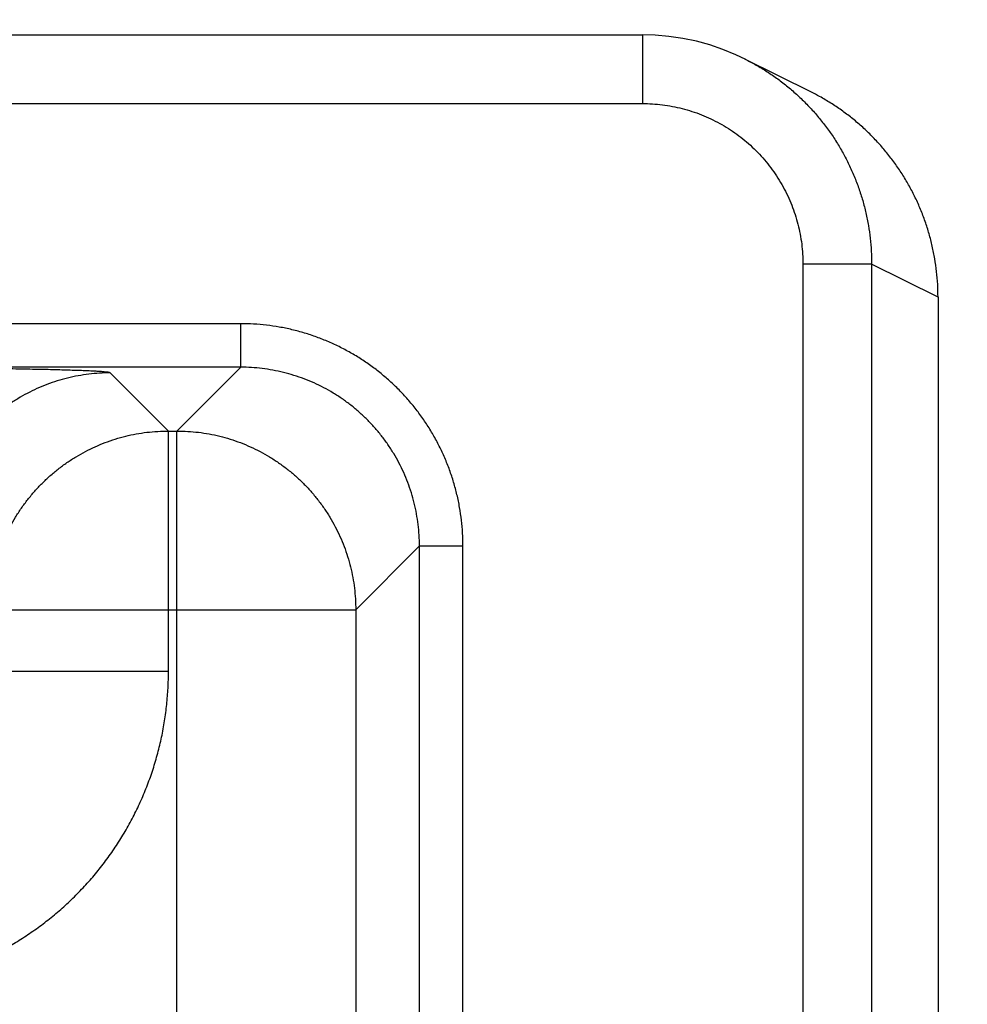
# Model space of a CAD drawing. Header units: inches. Extents: x 0 to 34, y 0 to 22.
# Tile 89 of 93: x 23.402 to 23.816, y 17.05 to 17.479. Entities that reach past the tile are written whole.
import ezdxf

# ---------------------------------------------------------------- set-up
doc = ezdxf.new("R2010")
doc.units = ezdxf.units.IN
doc.header["$LTSCALE"] = 1.87
doc.header["$MEASUREMENT"] = 0
doc.layers.get('0').update_dxf_attribs({"linetype": 'CONTINUOUS'})
doc.layers.add('DIMENSIONS', color=7, linetype='CONTINUOUS')
doc.styles.get("Standard").update_dxf_attribs({"font": 'txt', "width": 0.8})
doc.dimstyles.new('DIMSTYLE_1', dxfattribs={"dimtxt": 0.125, "dimasz": 0.18, "dimexe": 0.18, "dimexo": 0.0625, "dimgap": 0.09, "dimtad": 0, "dimtih": 1, "dimtoh": 1, "dimdec": 3, "dimzin": 4, "dimdsep": 46, "dimtxsty": 'STANDARD', "dimblk": '_FILLED', "dimblk1": '_FILLED', "dimblk2": '_FILLED', "dimcen": 0.09, "dimadec": 0, "dimazin": 0, "dimtp": 0.01, "dimtm": 0.01, "dimtfac": 1, "dimtdec": 3, "dimtofl": 0, "dimtmove": 0, "dimatfit": 3, "dimldrblk": '_FILLED', "dimfxl": 1, "dimtolj": 1, "dimtzin": 4, "dimarcsym": 0})

# ---------------------------------------------------------------- blocks, each defined once
blk = doc.blocks.new('_FILLED')
at = {"color": 0, "linetype": 'BYBLOCK'}
blk.add_solid([(0, 0), (-1, 0.1736), (-1, -0.1736)], dxfattribs=at)
blk = doc.blocks.new('*D9')
at = {"layer": 'DIMENSIONS', "color": 2, "linetype": 'CONTINUOUS'}
for p, q in [((23.0241, 16.28895), (23.0241, 18.34791)), ((23.8031, 17.52067), (23.8031, 18.34791)), ((23.0241, 18.22291), (22.6641, 18.22291)), ((23.8031, 18.22291), (24.4906, 18.22291))]:
    blk.add_line(p, q, dxfattribs=at)
at = {"layer": 'DIMENSIONS', "color": 2, "linetype": 'CONTINUOUS', "xscale": 0.18, "yscale": 0.18, "zscale": 0.18}
blk.add_blockref('_FILLED', (23.0241, 18.22291), dxfattribs=at)
at = {"layer": 'DIMENSIONS', "color": 2, "linetype": 'CONTINUOUS', "xscale": 0.18, "yscale": 0.18, "zscale": 0.18, "rotation": 180}
blk.add_blockref('_FILLED', (23.8031, 18.22291), dxfattribs=at)
at = {"layer": 'DIMENSIONS', "color": 2, "linetype": 'CONTINUOUS', "width": 0.8}
for s, p in [('[', (25.0781, 18.16041)), (']', (25.6781, 18.16041)), ('.779', (24.5531, 18.16041)), ('19.79', (25.1781, 18.16041))]:
    blk.add_text(s, height=0.125, dxfattribs=at).set_placement(p)

msp = doc.modelspace()

# ---------------------------------------------------------------- linework, layer by layer
at = {"color": 7, "linetype": 'CONTINUOUS'}
for p, q in [((23.39059, 17.47258), (23.67412, 17.47258)), ((23.67412, 17.47258), (23.67412, 17.44258)), ((23.74782, 17.44754), (23.71885, 17.46202)), ((23.39042, 17.44258), (23.67412, 17.44258)), ((23.77414, 17.37257), (23.74414, 17.37257)), ((23.74414, 17.37257), (23.74414, 14.10412)), ((23.8031, 17.35809), (23.77414, 17.37257)), ((23.77414, 17.37257), (23.77414, 14.10412)), ((23.8031, 17.35812), (23.8031, 14.11857)), ((23.49879, 17.34651), (19.82842, 17.34651)), ((23.49879, 17.32752), (23.49879, 17.34651)), ((23.49879, 17.32752), (19.82842, 17.32752)), ((23.49879, 17.32752), (23.47097, 17.2997)), ((23.46724, 17.2997), (23.44187, 17.32507)), ((23.46724, 17.2997), (23.47097, 17.2997)), ((23.46724, 17.19469), (23.46724, 17.2997)), ((23.47097, 14.17699), (23.47097, 17.2997)), ((23.57678, 17.24953), (23.54896, 17.22171)), ((23.57678, 17.24953), (23.59577, 17.24953)), ((23.57678, 14.22716), (23.57678, 17.24953)), ((23.59577, 14.22716), (23.59577, 17.24953)), ((23.38925, 17.22171), (23.54896, 17.22171)), ((23.54896, 17.22171), (23.54896, 14.25498)), ((23.46724, 17.19469), (23.38925, 17.19469))]:
    msp.add_line(p, q, dxfattribs=at)
msp.add_lwpolyline([(23.71922, 17.46183), (23.71488, 17.4639), (23.70925, 17.46621), (23.7035, 17.46817), (23.69764, 17.46978), (23.69169, 17.47102), (23.68568, 17.47191), (23.67962, 17.47243), (23.67412, 17.47258)], dxfattribs=at)
for points, knots in [([(23.71922, 17.46184), (23.72033, 17.46127), (23.72308, 17.45982), (23.72737, 17.45729), (23.73204, 17.45417), (23.73652, 17.4508), (23.7408, 17.44718), (23.74487, 17.44333), (23.74873, 17.43926), (23.75235, 17.43497), (23.75572, 17.43049), (23.75884, 17.42583), (23.76169, 17.421), (23.76427, 17.41601), (23.76656, 17.41088), (23.76857, 17.40564), (23.77027, 17.40029), (23.77168, 17.39485), (23.77277, 17.38934), (23.77356, 17.38378), (23.77403, 17.37818), (23.77414, 17.37444), (23.77414, 17.37257)], [0, 0, 0, 0, 0.033809, 0.084654, 0.135479, 0.186288, 0.237086, 0.28788, 0.338677, 0.389483, 0.440302, 0.491141, 0.541999, 0.592871, 0.643754, 0.69464, 0.74553, 0.796423, 0.84732, 0.89822, 0.949118, 1, 1, 1, 1]), ([(23.8031, 17.35812), (23.8031, 17.35998), (23.803, 17.36371), (23.80253, 17.36929), (23.80174, 17.37485), (23.80065, 17.38035), (23.79925, 17.38578), (23.79754, 17.39114), (23.79554, 17.39639), (23.79324, 17.40151), (23.79067, 17.4065), (23.78781, 17.41134), (23.78469, 17.41601), (23.78131, 17.4205), (23.77768, 17.42479), (23.77382, 17.42887), (23.76974, 17.43273), (23.76544, 17.43635), (23.76096, 17.43972), (23.75629, 17.44284), (23.75189, 17.44543), (23.74903, 17.44693), (23.74782, 17.44754)], [0, 0, 0, 0, 0.050464, 0.101123, 0.151789, 0.202411, 0.253074, 0.303837, 0.354611, 0.405307, 0.455997, 0.506762, 0.557527, 0.608216, 0.658912, 0.709689, 0.76046, 0.811141, 0.861788, 0.912485, 0.963192, 1, 1, 1, 1]), ([(23.67412, 17.44258), (23.67557, 17.44258), (23.67848, 17.44249), (23.68283, 17.44208), (23.68717, 17.4414), (23.69147, 17.44044), (23.69571, 17.43922), (23.69986, 17.43773), (23.70391, 17.43598), (23.70784, 17.43398), (23.71164, 17.43174), (23.71528, 17.42926), (23.71877, 17.42656), (23.72208, 17.42364), (23.7252, 17.42052), (23.72812, 17.41721), (23.73082, 17.41373), (23.7333, 17.41008), (23.73554, 17.40628), (23.73754, 17.40236), (23.73929, 17.39831), (23.74078, 17.39415), (23.742, 17.38992), (23.74296, 17.38562), (23.74364, 17.38128), (23.74405, 17.37692), (23.74414, 17.37402), (23.74414, 17.37257)], [0, 0, 0, 0, 0.039553, 0.079324, 0.119255, 0.159297, 0.199401, 0.23952, 0.279613, 0.319677, 0.359734, 0.399801, 0.439885, 0.479977, 0.520072, 0.560164, 0.600245, 0.640307, 0.680358, 0.720417, 0.760505, 0.800621, 0.840723, 0.880762, 0.92069, 0.960454, 1, 1, 1, 1]), ([(23.59577, 17.24953), (23.59577, 17.25141), (23.59567, 17.25516), (23.59517, 17.26078), (23.59436, 17.26637), (23.59321, 17.2719), (23.59175, 17.27736), (23.58998, 17.28272), (23.58789, 17.28797), (23.58551, 17.29308), (23.58283, 17.29805), (23.57986, 17.30286), (23.57663, 17.30748), (23.57313, 17.31191), (23.56937, 17.31613), (23.56538, 17.32012), (23.56117, 17.32387), (23.55674, 17.32737), (23.55211, 17.33061), (23.54731, 17.33357), (23.54234, 17.33625), (23.53722, 17.33864), (23.53198, 17.34072), (23.52662, 17.3425), (23.52116, 17.34396), (23.51563, 17.3451), (23.51004, 17.34592), (23.50442, 17.34641), (23.50066, 17.34651), (23.49879, 17.34651)], [0, 0, 0, 0, 0.036941, 0.073967, 0.111041, 0.148124, 0.185184, 0.222226, 0.259266, 0.296311, 0.333356, 0.370396, 0.407431, 0.444465, 0.481499, 0.518533, 0.555566, 0.592599, 0.629635, 0.666675, 0.703719, 0.740763, 0.777803, 0.814845, 0.851904, 0.888983, 0.92605, 0.963068, 1, 1, 1, 1]), ([(23.57678, 17.24953), (23.57678, 17.2511), (23.57668, 17.25424), (23.57626, 17.25894), (23.57555, 17.2636), (23.57456, 17.26821), (23.57329, 17.27275), (23.57175, 17.27721), (23.56995, 17.28156), (23.56789, 17.2858), (23.56557, 17.28991), (23.56301, 17.29387), (23.56022, 17.29766), (23.5572, 17.30128), (23.55397, 17.30471), (23.55054, 17.30794), (23.54692, 17.31096), (23.54312, 17.31376), (23.53916, 17.31631), (23.53506, 17.31863), (23.53082, 17.32069), (23.52646, 17.3225), (23.52201, 17.32403), (23.51747, 17.3253), (23.51286, 17.32629), (23.5082, 17.327), (23.5035, 17.32742), (23.50036, 17.32752), (23.49879, 17.32752)], [0, 0, 0, 0, 0.038472, 0.076942, 0.115412, 0.153879, 0.192344, 0.230808, 0.269269, 0.307729, 0.346187, 0.384644, 0.423101, 0.461557, 0.500012, 0.538468, 0.576924, 0.61538, 0.653838, 0.692296, 0.730756, 0.769217, 0.807681, 0.846146, 0.88461, 0.923075, 0.961538, 1, 1, 1, 1]), ([(23.44187, 17.32507), (23.44179, 17.32515), (23.44143, 17.32522), (23.44078, 17.32535), (23.43973, 17.32545), (23.43833, 17.32558), (23.43657, 17.32569), (23.43444, 17.32581), (23.43196, 17.32593), (23.42914, 17.32604), (23.42599, 17.32615), (23.42251, 17.32626), (23.41871, 17.32637), (23.4146, 17.32647), (23.41019, 17.32656), (23.40549, 17.32666), (23.40053, 17.32675), (23.3953, 17.32683), (23.38982, 17.32691), (23.38412, 17.32699), (23.3782, 17.32706), (23.37209, 17.32712), (23.36579, 17.32718), (23.35932, 17.32723), (23.3527, 17.32728), (23.34594, 17.32732), (23.33907, 17.32736), (23.33211, 17.32739), (23.32509, 17.32741), (23.31803, 17.32742), (23.31096, 17.32743), (23.30624, 17.32744), (23.30389, 17.32744)], [0, 0, 0, 0, 0.002378, 0.007308, 0.014869, 0.025071, 0.037905, 0.053342, 0.071326, 0.09179, 0.114676, 0.139929, 0.167486, 0.197283, 0.229249, 0.263298, 0.29933, 0.337242, 0.376933, 0.418289, 0.46119, 0.505519, 0.55118, 0.598071, 0.646089, 0.6951, 0.744934, 0.795408, 0.846337, 0.897536, 0.94882, 1, 1, 1, 1]), ([(23.44187, 17.32507), (23.4403, 17.32507), (23.43715, 17.32497), (23.43246, 17.32455), (23.4278, 17.32383), (23.42319, 17.32284), (23.41865, 17.32158), (23.4142, 17.32004), (23.40984, 17.31823), (23.40561, 17.31617), (23.4015, 17.31385), (23.39754, 17.31129), (23.39375, 17.3085), (23.39013, 17.30548), (23.38669, 17.30225), (23.38346, 17.29882), (23.38045, 17.2952), (23.37765, 17.2914), (23.37509, 17.28744), (23.37278, 17.28334), (23.37071, 17.2791), (23.36891, 17.27475), (23.36737, 17.27029), (23.3661, 17.26575), (23.36511, 17.26114), (23.3644, 17.25649), (23.36397, 17.25179), (23.36388, 17.24865), (23.36388, 17.24708)], [0, 0, 0, 0, 0.038458, 0.076918, 0.115377, 0.153838, 0.192299, 0.23076, 0.269223, 0.307685, 0.346148, 0.384612, 0.423075, 0.461539, 0.500003, 0.538466, 0.57693, 0.615393, 0.653856, 0.692319, 0.730781, 0.769243, 0.807704, 0.846165, 0.884624, 0.923084, 0.961542, 1, 1, 1, 1]), ([(23.38925, 17.22171), (23.38925, 17.22328), (23.38934, 17.22642), (23.38977, 17.23112), (23.39048, 17.23578), (23.39147, 17.24039), (23.39274, 17.24493), (23.39428, 17.24938), (23.39608, 17.25374), (23.39815, 17.25797), (23.40046, 17.26208), (23.40302, 17.26604), (23.40582, 17.26983), (23.40884, 17.27345), (23.41207, 17.27689), (23.4155, 17.28012), (23.41912, 17.28314), (23.42292, 17.28593), (23.42688, 17.28849), (23.43098, 17.2908), (23.43522, 17.29287), (23.43958, 17.29467), (23.44403, 17.29621), (23.44857, 17.29748), (23.45318, 17.29847), (23.45784, 17.29918), (23.46253, 17.2996), (23.46567, 17.2997), (23.46724, 17.2997)], [0, 0, 0, 0, 0.038462, 0.076924, 0.115388, 0.153851, 0.192316, 0.230781, 0.269247, 0.307713, 0.346179, 0.384646, 0.423113, 0.46158, 0.500047, 0.538514, 0.576981, 0.615448, 0.653913, 0.692381, 0.730846, 0.76931, 0.807772, 0.846237, 0.884705, 0.923155, 0.961583, 1, 1, 1, 1]), ([(23.47097, 17.2997), (23.47254, 17.2997), (23.47568, 17.2996), (23.48038, 17.29918), (23.48504, 17.29847), (23.48964, 17.29747), (23.49418, 17.29621), (23.49864, 17.29467), (23.50299, 17.29286), (23.50723, 17.2908), (23.51134, 17.28848), (23.5153, 17.28592), (23.51909, 17.28313), (23.52271, 17.28011), (23.52615, 17.27688), (23.52938, 17.27345), (23.53239, 17.26982), (23.53519, 17.26603), (23.53775, 17.26207), (23.54006, 17.25796), (23.54213, 17.25373), (23.54393, 17.24937), (23.54547, 17.24491), (23.54674, 17.24037), (23.54773, 17.23577), (23.54844, 17.23111), (23.54886, 17.22642), (23.54896, 17.22328), (23.54896, 17.22171)], [0, 0, 0, 0, 0.038462, 0.076924, 0.115388, 0.153851, 0.192316, 0.230781, 0.269247, 0.307713, 0.346179, 0.384646, 0.423113, 0.46158, 0.500047, 0.538514, 0.576981, 0.615448, 0.653913, 0.692381, 0.730846, 0.76931, 0.807772, 0.846237, 0.884705, 0.923155, 0.961583, 1, 1, 1, 1]), ([(23.32926, 17.05671), (23.33164, 17.05671), (23.33641, 17.05684), (23.34357, 17.05739), (23.35072, 17.05833), (23.35782, 17.05964), (23.36486, 17.06132), (23.37181, 17.06337), (23.37865, 17.06579), (23.38534, 17.06855), (23.39187, 17.07166), (23.39823, 17.07511), (23.4044, 17.07889), (23.41036, 17.08299), (23.41611, 17.08739), (23.42161, 17.09209), (23.42686, 17.09707), (23.43185, 17.10232), (23.43655, 17.10783), (23.44095, 17.11357), (23.44505, 17.11953), (23.44883, 17.1257), (23.45227, 17.13206), (23.45539, 17.13859), (23.45816, 17.14529), (23.46057, 17.15212), (23.46263, 17.15907), (23.46431, 17.16612), (23.46562, 17.17322), (23.46655, 17.18037), (23.46711, 17.18753), (23.46724, 17.19231), (23.46724, 17.19469)], [0, 0, 0, 0, 0.032974, 0.066097, 0.099341, 0.132678, 0.166078, 0.199512, 0.232947, 0.266356, 0.299731, 0.333088, 0.366443, 0.399808, 0.433187, 0.466575, 0.499966, 0.533357, 0.566745, 0.600123, 0.633489, 0.666843, 0.7002, 0.733577, 0.766988, 0.80043, 0.833872, 0.867283, 0.900633, 0.933889, 0.967023, 1, 1, 1, 1])]:
    msp.add_open_spline(points, degree=3, knots=knots, dxfattribs=at)

# ---------------------------------------------------------------- dimensions: what is measured, and where the dimension line sits
at = {"layer": 'DIMENSIONS', "color": 2, "linetype": 'CONTINUOUS'}
dim = msp.add_linear_dim(base=(23.0241, 18.22291), p1=(23.8031, 17.52067), p2=(23.0241, 16.28895), angle=180, dimstyle='DIMSTYLE_1', dxfattribs=at)
dim.commit()
dim.dimension.update_dxf_attribs({"geometry": '*D9', "text_midpoint": (25.1656, 18.22291), "dimtype": 160})

doc.saveas('drawing.dxf')
